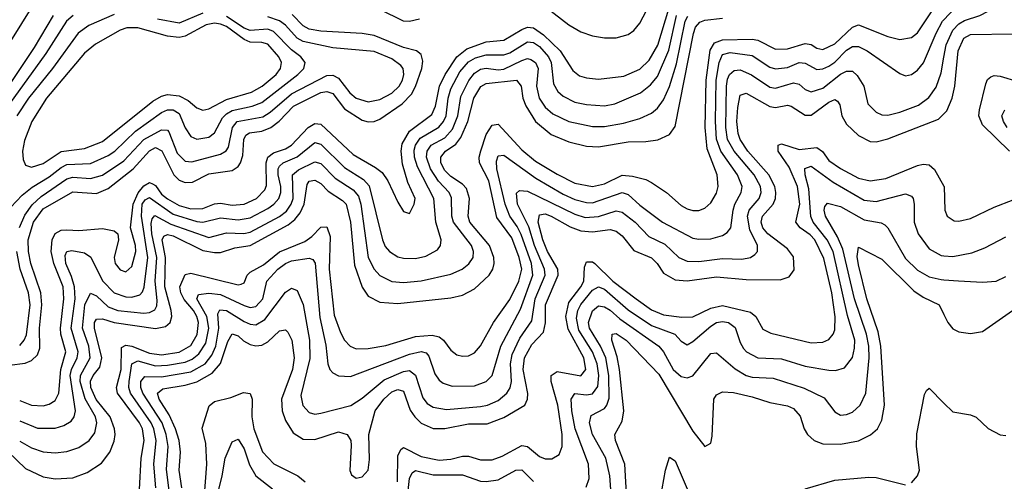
# Model space of a CAD drawing. Header units: inches. Extents: x 501365 to 657855, y 482276 to 547543.
# Tile 109 of 256: x 546870 to 550204, y 504032 to 505595. Entities that reach past the tile are written whole.
import ezdxf

# ---------------------------------------------------------------- set-up
doc = ezdxf.new("R2010")
doc.units = ezdxf.units.IN
doc.header["$MEASUREMENT"] = 0
doc.layers.add('A5540', color=7, linetype='Continuous')
doc.layers.add('A5550', color=7, linetype='Continuous')

msp = doc.modelspace()

# ---------------------------------------------------------------- linework, layer by layer
at = {"layer": 'A5540', "color": 5}
for points, elevation in [([(546929.8, 505670), (546707.3, 505312.7)], 2280), ([(547276.2, 504003.8), (547281.9, 504110), (547291.2, 504170), (547285.7, 504210), (547275.8, 504230), (547201, 504330), (547197.3, 504350), (547213.5, 504410), (547214.9, 504485.1), (547230, 504493.1), (547250, 504489.8), (547310, 504465.7), (547350, 504459.8), (547410.4, 504469.6), (547450, 504491.8), (547470.9, 504529.1), (547475.1, 504570), (547470.3, 504590), (547458.6, 504610), (547427.5, 504647.5), (547415.8, 504670), (547412.8, 504690), (547430, 504732.5), (547450, 504736.6), (547610, 504697.2), (547620.4, 504699.6), (547630, 504704.3), (547640.5, 504730), (547650, 504740.1), (547695.4, 504764.6), (547750, 504808.9), (547835.9, 504844.1), (547859.6, 504860.4), (547890, 504892.4), (547910, 504893.7), (547920.9, 504860.9), (547918.4, 504750), (547934.7, 504594.7), (547956, 504536), (547970, 504510.1), (547989.4, 504489.4), (548010, 504480.6), (548050, 504482.1), (548110, 504492.3), (548210, 504522.4), (548267.1, 504527.1), (548290, 504520.7), (548305.1, 504510), (548330, 504476), (548350, 504460.1), (548370, 504455.3), (548390, 504456.8), (548410, 504467.3), (548430, 504490.2), (548474.8, 504570), (548530, 504647.4), (548560.2, 504710), (548570.2, 504750), (548561.9, 504790), (548536.9, 504856.9), (548485.5, 504925.5), (548458.3, 505050), (548427.4, 505110), (548426, 505130), (548431.4, 505151.4), (548450, 505206.8), (548470, 505238.1), (548490, 505241.3), (548570, 505154.3), (548616.5, 505116.5), (548690, 505071.5), (548750, 505042.1), (548810, 505030.7), (548850, 505039.8), (548910, 505068.3), (548945.6, 505065.6), (548990, 505054.4), (549010, 505043.7), (549059.8, 505010), (549110, 504965.4), (549130, 504954.8), (549150, 504949.1), (549170, 504949.5), (549190, 504956.8), (549210, 504974.5), (549230, 505008), (549235.7, 505030), (549232.2, 505070), (549198.4, 505158.4), (549190.9, 505230), (549194.3, 505390), (549208.5, 505491.5), (549223.2, 505516.8), (549250, 505526.5), (549350, 505528.8), (549370, 505525.9), (549430, 505495), (549470, 505496.7), (549530, 505514.3), (549550, 505511.6), (549570, 505499), (549590, 505493.9), (549630, 505513.5), (549690, 505569.4), (549710, 505577.3), (549810, 505538.4), (549850, 505528.3), (549890, 505535.2), (549910, 505550.6), (549989.6, 505670)], 2180), ([(548630, 505654.1), (548730, 505577.9), (548770, 505554.6), (548810, 505540.1), (548850, 505533.7), (548890, 505533.9), (548930, 505544.6), (548950, 505558.8), (548970, 505583.3), (549015.6, 505670)], 2320), ([(546870, 504305), (546910, 504289.7), (546950, 504288), (546970, 504293.4), (546990, 504306), (547002.4, 504330), (547009.6, 504410), (547026.7, 504470), (547008.9, 504530), (547007.7, 504550), (547019.9, 504650), (547017.3, 504690), (546985.1, 504770), (546977.1, 504810), (546980.2, 504850), (546990, 504871), (547010, 504882.4), (547030, 504883.5), (547070, 504881.7), (547150, 504888), (547190, 504879.8), (547202, 504870), (547204.2, 504850), (547190.1, 504790.1), (547193.8, 504770), (547210, 504747.6), (547230, 504741.7), (547250, 504758.9), (547263.6, 504810), (547262.1, 504830), (547245.2, 504890), (547254.3, 504970), (547270.9, 505009.1), (547290, 505033.1), (547310, 505043.8), (547319.8, 505039.8), (547330, 505034.2), (547350, 505004.5), (547370, 504988.3), (547410, 504966.5), (547450, 504954.4), (547490, 504955.9), (547530, 504972.1), (547550, 504973.3), (547590, 504966.7), (547630, 504970.3), (547672.2, 504990), (547700.6, 505019.4), (547706.2, 505033.8), (547704.8, 505110), (547710.6, 505130), (547730, 505143.9), (547770, 505157.8), (547790.1, 505169.9), (547846.4, 505230), (547870, 505244), (547890, 505241.7), (547998.9, 505138.9), (548074.8, 505094.8), (548097.2, 505077.2), (548116.8, 505050), (548150, 504977), (548170, 504945.7), (548190, 504938.7), (548206, 504970), (548209, 504990), (548184.4, 505044.4), (548166, 505106), (548161.3, 505150), (548165.3, 505174.7), (548190, 505217.5), (548265.6, 505274.4), (548278, 505302), (548292.2, 505370), (548310.8, 505410), (548350, 505469.8), (548383.7, 505496.3), (548450, 505520.5), (548510, 505525.9), (548570, 505562.2), (548590, 505569.6), (548610, 505567.2), (548644.1, 505544.1), (548699.8, 505490), (548743, 505423), (548765.5, 505405.5), (548790, 505397.9), (548830, 505394), (548915.8, 505404.2), (548970, 505427.3), (549001.9, 505458.1), (549030.6, 505509.4), (549068.5, 505631.5)], 2280), ([(547490, 505617.8), (547410, 505583.4), (547336.6, 505596.6)], 2360), ([(548223.5, 505596.5), (548190, 505588.7), (548170, 505590.6), (548090, 505629.3)], 2280), ([(546769, 504190), (546890, 504075.7), (546950, 504047.3), (546990, 504040.1), (547050, 504043.6), (547098.8, 504061.2), (547146.6, 504093.4), (547175.8, 504130), (547190, 504167.9), (547192.9, 504190), (547191.5, 504210), (547176.3, 504250), (547128.8, 504308.8), (547111.4, 504350), (547110, 504371.3), (547118.4, 504390), (547141.2, 504418.8), (547148.3, 504450), (547122.9, 504550), (547123.8, 504570), (547130, 504581.4), (547150, 504582.5), (547189.9, 504569.9), (547330, 504549), (547363.9, 504556.1), (547379.7, 504570), (547385.2, 504590), (547382.7, 504610), (547361.1, 504690), (547363.3, 504790), (547352, 504850), (547358.4, 504861.6), (547370, 504867.5), (547390, 504863.2), (547490, 504814), (547530, 504806.7), (547550, 504807.2), (547598, 504822), (547650.1, 504829.9), (547779.2, 504900.8), (547802, 504918), (547819.3, 504940.7), (547832.9, 504970), (547843.1, 505036.9), (547850, 505048.1), (547870, 505051.5), (547890, 505040.8), (547915, 505015), (547963.3, 504983.3), (547975.1, 504970), (547989.8, 504910), (548004.1, 504764.1), (548029.3, 504689.3), (548050, 504658.8), (548090, 504638.2), (548150, 504633.6), (548330, 504653), (548370, 504661.9), (548410, 504683.6), (548459.5, 504730), (548472.3, 504750), (548476.9, 504770), (548475.2, 504790), (548460.9, 504830), (548394.1, 504910), (548388.6, 504930), (548393, 504990), (548383.2, 505023.2), (548370, 505038.3), (548330, 505064.6), (548310, 505084.5), (548296.6, 505110), (548295.8, 505130), (548312.4, 505150), (548346.4, 505173.6), (548364, 505196), (548387.7, 505250), (548407.4, 505330), (548431.4, 505368.6), (548450, 505379.2), (548552, 505390), (548568.4, 505370), (548574.3, 505330), (548583.6, 505303.6), (548617.3, 505250), (548670, 505205.9), (548730, 505181.9), (548790, 505167.4), (548830, 505164.3), (548930, 505181.8), (548990, 505182.2), (549031.2, 505188.8), (549070, 505206), (549090, 505233.6), (549151.3, 505548.7), (549158.5, 505570), (549173.1, 505586.9), (549190, 505594.2), (549250, 505599.9)], 2220), ([(546983.1, 505610), (546918.5, 505501.5), (546782, 505298)], 2320), ([(547050.8, 505609.2), (547028.4, 505590), (546958.8, 505481.2), (546821.3, 505290)], 2340), ([(546835, 504425), (546888.3, 504431.7), (546910, 504440.7), (546930, 504460.7), (546937.7, 504482.3), (546937, 504550), (546944.7, 504630), (546941.3, 504670), (546907.6, 504770), (546899.8, 504810), (546898.7, 504850), (546917.1, 504910), (546950, 504954.3), (547050, 505012.2), (547130, 505006.8), (547170, 505023.2), (547254.1, 505090), (547310, 505151.2), (547330, 505162.4), (547351.6, 505151.6), (547392.2, 505070), (547410, 505051.3), (547430, 505044.3), (547454.7, 505045.3), (547510, 505073.2), (547590, 505084.5), (547610, 505098.1), (547617.4, 505110), (547625.1, 505134.9), (547628.8, 505190), (547635.9, 505204.1), (547648, 505212), (547690, 505217.4), (547720.3, 505230), (547748.3, 505251.7), (547797.1, 505302.9), (547890, 505348.8), (547910, 505352.6), (547930, 505345.1), (547970, 505293.5), (548030, 505255.1), (548050, 505249.4), (548069.9, 505250.1), (548090, 505257.8), (548165, 505310), (548197, 505343), (548210.9, 505369.1), (548231.9, 505430), (548235.3, 505455.3), (548230, 505477), (548213.5, 505490), (548170, 505501.2), (548070, 505541.8), (548030, 505548.2), (547890, 505555.9), (547850, 505563.4), (547830, 505574.9), (547792.6, 505612.6)], 2320), ([(546839.5, 504960.5), (546878.6, 505001.4), (546912.3, 505027.7), (546970, 505062.5), (547010, 505095.1), (547030, 505105), (547110, 505108.7), (547170, 505134.9), (547192, 505150), (547261.8, 505218.2), (547350, 505280.7), (547370, 505289.8), (547390, 505290.1), (547410, 505277.6), (547430, 505229.4), (547450, 505199.3), (547470, 505191), (547510, 505197.6), (547530, 505211.8), (547557.2, 505262.8), (547570, 505276.9), (547590, 505287.7), (547657.7, 505302.3), (547690, 505314.9), (547812.1, 505410), (547831.9, 505430), (547836.9, 505450), (547821.6, 505470), (547790, 505493.2), (547730, 505555.8), (547710, 505563.5), (547650, 505559.2), (547630, 505566.2), (547570, 505605.7)], 2360), ([(547190, 505612.4), (547104.4, 505575.6), (547068.1, 505550), (546981.1, 505430), (546899.6, 505330), (546860.5, 505270)], 2360), ([(546868.8, 504891.2), (546887.2, 504932.8), (546911.8, 504968.2), (546943.1, 504996.9), (547030, 505055.9), (547050, 505062.4), (547110, 505056.9), (547150, 505068.4), (547222.3, 505117.7), (547290.3, 505190), (547350, 505221.9), (547370, 505221.1), (547375, 505215), (547403.7, 505143.7), (547430, 505115.9), (547453.4, 505113.4), (547550, 505139.4), (547568.9, 505151.1), (547577, 505163), (547590.2, 505230), (547606.8, 505250), (547693.9, 505266.1), (547718.3, 505281.7), (547790, 505344.5), (547910, 505406.5), (547930, 505407.3), (547950, 505397.2), (547987.5, 505347.5), (548010, 505329.1), (548050, 505317), (548090, 505324.4), (548130, 505346.6), (548154.6, 505370), (548166.2, 505390), (548171.2, 505410), (548168.1, 505430), (548160.4, 505440.4), (548130, 505462.8), (548070, 505487.4), (547930, 505500.1), (547830, 505521.2), (547810, 505532.3), (547770, 505576.8), (547750, 505591.7), (547710, 505604.8)], 2340), ([(546870, 504236.7), (546930, 504212.3), (546990, 504211.7), (547019.5, 504220.5), (547044.3, 504235.7), (547054.6, 504250), (547058.6, 504270), (547041.3, 504390), (547045, 504410), (547065.1, 504450), (547067.5, 504470), (547043.9, 504550), (547057.4, 504650), (547055.7, 504690), (547045.8, 504725.8), (547026.3, 504770), (547023.7, 504796.3), (547029.5, 504810.5), (547046.2, 504813.8), (547090, 504805.3), (547110.7, 504790.7), (547150, 504710.6), (547190, 504670.4), (547230, 504656.5), (547250, 504655.3), (547276.8, 504663.2), (547286.2, 504673.8), (547291.2, 504688.8), (547303.5, 504790), (547282, 504930), (547285.3, 504970), (547294.4, 504985.6), (547310, 504993), (547390, 504936.8), (547470, 504911.9), (547490.2, 504909.8), (547550, 504923.7), (547610, 504916.9), (547650, 504924.6), (547710, 504955.6), (547730.6, 504970), (547747.2, 504990), (547754.1, 505010), (547754.2, 505030), (547744.8, 505070), (547745, 505090), (547750, 505099.2), (547762, 505110), (547810, 505130.6), (547870, 505178.9), (547890, 505174.2), (547970, 505094.8), (548033.9, 505053.9), (548053.1, 505033.1), (548098.2, 504850), (548107.4, 504827.4), (548122, 504810), (548150, 504792.2), (548170, 504787), (548210, 504786.7), (548245.7, 504794.3), (548284.6, 504815.4), (548295.2, 504830), (548297.1, 504850), (548279.5, 504910), (548272.7, 504990), (548217.4, 505097.4), (548206.9, 505130), (548206.4, 505153.6), (548210, 505170.1), (548225.8, 505194.2), (548289.1, 505230.9), (548305.3, 505250), (548313.8, 505270), (548321.4, 505330), (548330, 505360.6), (548361, 505419), (548390, 505452.5), (548414, 505466), (548450, 505476.4), (548510, 505475.9), (548530, 505483.2), (548590, 505520.4), (548610, 505518.1), (548630, 505504.7), (548660.7, 505470), (548670, 505450), (548678, 505378), (548692.3, 505352.3), (548710, 505335.8), (548750, 505315.6), (548790, 505307.6), (548850, 505303.9), (548885.1, 505310), (548972.1, 505347.9), (549005.9, 505374.1), (549030, 505403.1), (549067.9, 505492.1), (549094.3, 505610)], 2260), ([(546870, 504167.7), (546910, 504144.7), (546950, 504131.3), (546990, 504128), (547030, 504132.4), (547070, 504146.5), (547105.2, 504170), (547124.1, 504195.9), (547131.2, 504230), (547126.7, 504250), (547091.3, 504311.3), (547074.9, 504370), (547075.5, 504390), (547108.4, 504450), (547103.9, 504490), (547082.8, 504550), (547090.9, 504629.1), (547110, 504669), (547130, 504659.9), (547170, 504623.2), (547202.9, 504610), (547290, 504600.8), (547310, 504603.4), (547327.2, 504612.8), (547334.1, 504625.9), (547335.7, 504644.3), (547329.3, 504710), (547334.3, 504790), (547317.7, 504870), (547315.1, 504904.9), (547319, 504921), (547328, 504932), (547382.2, 504902.2), (547510, 504857.3), (547570, 504872.9), (547628.6, 504871.4), (547650, 504876), (547750, 504928.2), (547773.3, 504946.7), (547789.2, 504970), (547795.7, 504990), (547793.4, 505070), (547813.7, 505086.3), (547870, 505113.3), (547890, 505108.6), (547938.4, 505058.4), (547999, 505019), (548017.7, 504997.7), (548025.4, 504970), (548049.8, 504790), (548070, 504750.1), (548090, 504729.1), (548130, 504708.9), (548170, 504704.9), (548230, 504710.4), (548330, 504733.1), (548368.1, 504750), (548391.4, 504768.6), (548405.4, 504790), (548406.6, 504810), (548399.9, 504830), (548338.5, 504910), (548333.1, 504930), (548332.1, 504992.1), (548324.6, 505010), (548287.9, 505047.9), (548261.5, 505090), (548248.1, 505130), (548249.7, 505150), (548263.4, 505170), (548310, 505195.2), (548335.9, 505224.1), (548353.3, 505270), (548364.4, 505335.6), (548390.6, 505389.4), (548410, 505414.4), (548430, 505427.2), (548450, 505430.8), (548490, 505425.4), (548510, 505427.3), (548570, 505456.7), (548590, 505463.7), (548600.8, 505460.8), (548617, 505450), (548625.6, 505430), (548620.6, 505370), (548628.6, 505330), (548650, 505298.7), (548675.9, 505275.9), (548730, 505250.1), (548810, 505234), (548850, 505233), (548915.2, 505244.8), (548970, 505260.5), (549010, 505279.1), (549030, 505295.3), (549050, 505323.7), (549070.7, 505369.3), (549094.6, 505445.4), (549124.1, 505590), (549132.9, 505607.1)], 2240), ([(547331.3, 504010), (547323.9, 504090), (547331.7, 504170), (547324.2, 504210), (547314.7, 504230), (547245.6, 504330), (547239.6, 504350), (547240.5, 504370), (547250, 504429.4), (547270, 504439.8), (547330, 504422.6), (547370, 504424.8), (547430, 504435.5), (547454.4, 504445.6), (547476.9, 504463.1), (547500, 504500), (547511, 504550), (547503.5, 504590), (547470.3, 504650), (547475.4, 504664.6), (547510.5, 504669.5), (547550, 504664.9), (547630, 504627.4), (547650, 504621), (547670, 504623.5), (547693, 504650), (547706.7, 504710), (547744.7, 504750), (547770, 504769.4), (547790, 504778), (547850, 504788.1), (547862.8, 504782.8), (547870.6, 504770.6), (547886.2, 504586.2), (547906.6, 504493.4), (547913.6, 504430), (547920.4, 504410), (547930, 504398.9), (547950, 504389.1), (547990, 504387), (548190, 504462.8), (548230, 504471.7), (548246.4, 504466.4), (548256, 504456), (548276.1, 504396.1), (548290, 504374.4), (548304.1, 504364.1), (548334.1, 504354.1), (548410, 504354.9), (548450, 504369.6), (548470.2, 504389.8), (548499, 504490), (548565.4, 504614.6), (548607.5, 504730), (548602.9, 504770), (548567.8, 504867.8), (548554.9, 504894.9), (548529.7, 504930), (548514, 504970), (548485.4, 505090), (548484.4, 505115.6), (548490, 505134), (548510, 505136.6), (548618.4, 505058.4), (548710, 505004.1), (548750, 504985.8), (548790, 504975.7), (548810, 504975.4), (548910.3, 505010.3), (548930, 505003.5), (548970, 504967), (549046.3, 504910), (549150, 504855.6), (549170, 504851.4), (549210, 504852.8), (549250, 504864.7), (549265.8, 504874.2), (549277.8, 504890), (549285.9, 504950), (549291.8, 504970), (549313.3, 505010), (549316.5, 505030), (549301.3, 505070), (549244.5, 505150), (549230.1, 505190.1), (549226.3, 505250), (549228.6, 505390), (549238.8, 505450), (549250, 505477.5), (549276.1, 505483.9), (549350, 505473.9), (549410, 505434.1), (549430, 505428.5), (549470, 505433.6), (549510.1, 505450.1), (549530, 505448.4), (549570, 505426.1), (549590, 505428.4), (549610, 505438.2), (549630, 505451.6), (549670, 505492.3), (549690, 505504.3), (549710, 505504.5), (549739.4, 505490), (549850, 505412.8), (549870, 505405), (549890, 505409.3), (549910, 505424), (549931, 505449), (549973.7, 505550), (549995.3, 505590), (550000, 505595)], 2160), ([(547377.8, 503990), (547367, 504073), (547372.8, 504150), (547366.4, 504190), (547352.6, 504230), (547287.5, 504330), (547280.2, 504350), (547280.6, 504370), (547293.3, 504386.7), (547350, 504385.4), (547450, 504402.1), (547497.7, 504430), (547521, 504459), (547534.2, 504490), (547544, 504550), (547540.9, 504599.1), (547547.6, 504612.4), (547570, 504610), (547630, 504573), (547650, 504563.7), (547670, 504562.2), (547699.8, 504580.2), (547770, 504672.5), (547790, 504685.6), (547810, 504678.2), (547830, 504630.3), (547851.6, 504510), (547852, 504448), (547822.1, 504322.1), (547828.8, 504288.8), (547850, 504265), (547870, 504259.6), (547890, 504262.3), (547991.2, 504288.8), (548030, 504313.1), (548104.7, 504375.3), (548170, 504403.7), (548190, 504406.6), (548210.9, 504390.9), (548234.9, 504314.9), (548250, 504295.4), (548270, 504282.6), (548315.4, 504275.4), (548430, 504285), (548453.8, 504290), (548490, 504306), (548519.9, 504330), (548531.4, 504348.6), (548535.1, 504370), (548531.9, 504430), (548538.2, 504461.8), (548563.4, 504516.6), (548604.6, 504575.4), (548616, 504650), (548649.1, 504730), (548647.7, 504750), (548613.1, 504830), (548593.6, 504893.6), (548555.8, 504970), (548552.6, 505007.4), (548562.7, 505017.3), (548590, 505014.8), (548750, 504936.6), (548785.2, 504925.2), (548830, 504928.3), (548890, 504947.7), (548910, 504942.8), (548953.9, 504910), (549000.8, 504860.8), (549055, 504835), (549102, 504790), (549130, 504777.4), (549170, 504775.8), (549250, 504786), (549315.7, 504784.3), (549344.7, 504790), (549359.9, 504800.1), (549369, 504810), (549368.3, 504830), (549343.1, 504883.1), (549334.2, 504930), (549340.1, 504950), (549374.6, 504990), (549380.5, 505010), (549378.6, 505030), (549357, 505070), (549289.7, 505150), (549267.1, 505190), (549261.3, 505230), (549263.9, 505370), (549266.5, 505393.5), (549273.8, 505410), (549290, 505423.5), (549310, 505424.9), (549348.5, 505408.5), (549410, 505367), (549430, 505363.1), (549490, 505381), (549510, 505376.7), (549530, 505359.1), (549550, 505351.3), (549590, 505363.2), (549650, 505411.2), (549670, 505420.9), (549690, 505420.5), (549705.8, 505405.8), (549729.1, 505370), (549742.7, 505310), (549770, 505282.3), (549790, 505273.3), (549810, 505272.2), (549850, 505282), (549913.9, 505306.1), (549948.8, 505331.2), (549973, 505367), (549990, 505415.2), (550000, 505468.5)], 2140), ([(547419, 504010), (547410.6, 504070), (547414.8, 504130), (547410, 504170), (547397.4, 504210), (547376.6, 504256.6), (547342.7, 504310), (547336.6, 504330), (547354.5, 504345.5), (547430, 504357.5), (547470, 504369), (547521.4, 504398.6), (547549.5, 504430.5), (547575.1, 504504.9), (547590, 504531.1), (547610, 504524), (547627.4, 504507.4), (547650, 504495.4), (547670, 504491.2), (547690, 504493.3), (547710, 504504.4), (547750, 504541.7), (547770, 504545.4), (547777.5, 504537.5), (547791.9, 504510), (547799.6, 504450), (547793.5, 504410), (547757.1, 504310), (547758.6, 504270), (547770, 504237.8), (547796.5, 504196.5), (547830, 504174.6), (547870, 504172.9), (547950, 504199.5), (547979.4, 504190), (547991.5, 504170), (547993, 504153), (547988.3, 504068.3), (547993.9, 504053.9), (548010, 504042), (548030, 504046.6), (548050.3, 504070), (548054.7, 504105.3), (548052.4, 504190), (548073.4, 504270), (548103.2, 504310), (548130, 504334.3), (548150, 504342.3), (548170, 504337.6), (548192.4, 504272.4), (548207.6, 504250), (548230, 504228.7), (548270, 504210.4), (548310, 504210.7), (548390, 504226.6), (548453.1, 504226.9), (548510, 504247.8), (548580.9, 504290), (548590.2, 504309.8), (548590.8, 504329.2), (548575.4, 504410), (548579, 504450), (548604.6, 504495.4), (548643.3, 504536.7), (548650.9, 504569.1), (548650.5, 504630), (548693.4, 504730), (548692, 504750), (548657.8, 504810), (548641.2, 504850), (548626.3, 504910), (548630, 504934.5), (548650, 504937.8), (548670, 504930.3), (548733.7, 504893.7), (548770, 504880.3), (548810, 504877), (548870, 504884.4), (548890, 504878.8), (548910, 504863.3), (548950, 504813.1), (549010, 504788.8), (549028.8, 504770), (549050, 504736.9), (549090, 504714.2), (549130, 504710.7), (549230, 504724.8), (549330, 504715.4), (549445.3, 504714.7), (549476.1, 504723.9), (549492.2, 504747.8), (549490, 504792.2), (549470, 504819.3), (549403.7, 504870), (549387.1, 504890), (549380.7, 504910), (549385.4, 504930), (549421.5, 504970), (549429.9, 504990), (549431, 505010), (549427.5, 505030), (549406.6, 505070), (549335.5, 505150), (549309.3, 505190), (549302.5, 505210), (549298.7, 505250), (549301.6, 505298.4), (549310, 505339.8), (549330, 505346.9), (549410, 505301.3), (549430, 505297.8), (549470, 505306.3), (549482.6, 505302.6), (549530, 505272.3), (549550, 505272.3), (549610, 505315.6), (549630, 505324.7), (549639.5, 505319.5), (549647.1, 505307.1), (549654, 505270), (549670, 505241.3), (549710, 505203.3), (549750, 505182.7), (549770, 505181.6), (549810, 505191.5), (549981.9, 505258.1), (550000, 505276.5)], 2120), ([(548149.8, 504030), (548150, 504118.3), (548160.6, 504139.4), (548170, 504146.3), (548230, 504115.4), (548290, 504103.5), (548330, 504107.1), (548370, 504117.3), (548390, 504117.1), (548430, 504104.7), (548470, 504104.7), (548503.4, 504116.6), (548570, 504152.9), (548590, 504150.1), (548630, 504116.3), (548650, 504108.1), (548671.7, 504108.3), (548697.1, 504122.9), (548707.6, 504150), (548706.6, 504190), (548692.3, 504290), (548669.7, 504370), (548669.9, 504390), (548690, 504403.8), (548770, 504389.4), (548787.1, 504410), (548780.3, 504450), (548727, 504547), (548719.3, 504590), (548730, 504637.2), (548770.4, 504690), (548780.3, 504710), (548783.1, 504756.9), (548790, 504775.6), (548810, 504775.3), (548818, 504770), (548878.9, 504710), (548957.3, 504650), (549010, 504612.8), (549050, 504595.3), (549112.5, 504587.5), (549150, 504589.4), (549210, 504618.7), (549250, 504626.8), (549344.3, 504604.3), (549363, 504590), (549387, 504547), (549413.6, 504533.6), (549550, 504500.3), (549590, 504503.6), (549610, 504512.3), (549625, 504530), (549630, 504544.9), (549631.2, 504588.8), (549619.7, 504670), (549593.7, 504786.3), (549562.5, 504850), (549546.7, 504866.7), (549513.2, 504890), (549498.1, 504910), (549511.4, 504970), (549504.5, 505030), (549475.8, 505095.8), (549438.5, 505150), (549438.2, 505170), (549450, 505175), (549510, 505155.1), (549570, 505161.9), (549589.1, 505149.1), (549610, 505118.8), (549650, 505090.7), (549710, 505059), (549750, 505049.1), (549802.9, 505057.1), (549910, 505100.9), (549930, 505105.9), (549950, 505104.2), (549967.8, 505087.8), (550000, 505031.2)], 2080), ([(548787.8, 504012.2), (548798.4, 504041.6), (548796, 504090), (548751.4, 504210), (548739.4, 504270), (548737.1, 504310), (548750, 504329.5), (548790, 504325.2), (548810, 504328.2), (548827.5, 504352.5), (548831, 504390), (548826.1, 504430), (548810.3, 504470), (548763.5, 504543.5), (548755.7, 504584.3), (548760.4, 504610), (548770, 504630.1), (548810, 504679.1), (548830, 504690.7), (548850, 504682.2), (548930, 504612.8), (549010, 504559.5), (549088.3, 504530), (549110, 504506.8), (549130, 504494.6), (549150, 504505.7), (549210, 504557.5), (549230, 504570.1), (549250, 504573.3), (549270, 504569.2), (549293.3, 504553.3), (549310, 504501.8), (549321.5, 504481.5), (549331, 504470), (549369.8, 504450.2), (549450, 504446.1), (549530, 504421.4), (549610, 504408.2), (549632.7, 504407.3), (549663.3, 504416.7), (549690, 504451.3), (549697.5, 504482.5), (549697.7, 504510), (549673.6, 504593.6), (549624.5, 504810), (549604.7, 504850), (549557, 504910), (549549.2, 504929.2), (549542.6, 505022.6), (549529.5, 505070), (549528.8, 505091.2), (549550, 505099.1), (549625, 505045), (549730, 504984.5), (549770, 504979.9), (549870, 505005), (549890, 504997.2), (549895.8, 504990), (549899.5, 504970), (549899.6, 504910), (549912.9, 504870), (549950, 504818.9), (549990, 504796.2), (550000, 504795.3)], 2060), ([(548883, 503850), (548868.5, 504050), (548854.6, 504110), (548809.4, 504190), (548799.8, 504230), (548805.1, 504254.9), (548850, 504278.7), (548858.7, 504290), (548866.2, 504313.8), (548865, 504390), (548854.4, 504450), (548836.7, 504490), (548799.8, 504550), (548795.8, 504570), (548810, 504609.6), (548830, 504626.1), (548850, 504622.9), (548870, 504610.9), (548902.1, 504582.1), (549034.6, 504490), (549050.3, 504470.3), (549082.9, 504410), (549110, 504387.2), (549130, 504382.7), (549150, 504388.9), (549210, 504465.1), (549230, 504467.4), (549292.4, 504412.4), (549330, 504390.1), (549350, 504385), (549421.5, 504381.5), (549526.8, 504346.8), (549594.2, 504314.2), (549630, 504266.9), (549650, 504255.9), (549670, 504257.7), (549690, 504266.3), (549716.5, 504290), (549735, 504330), (549746.2, 504450), (549745.4, 504490), (549738.1, 504530), (549697.2, 504650), (549657.6, 504817.6), (549639.6, 504859.6), (549599.3, 504930), (549594.7, 504950), (549597.1, 504962.9), (549606, 504974), (549650, 504962), (549730, 504917.5), (549787, 504907), (549799.9, 504899.9), (549810.4, 504890.4), (549870, 504786.2), (549910, 504747), (549950, 504724.2), (549990, 504714.9), (550000, 504714.2)], 2040), ([(548934.4, 503830), (548918.9, 504090), (548887.5, 504170), (548885.3, 504190), (548910, 504235.2), (548915.4, 504270), (548901.4, 504410), (548893.4, 504453.4), (548874.7, 504510), (548876.9, 504530), (548890, 504532.7), (548924.3, 504510), (549034.7, 504394.7), (549150, 504201.9), (549190, 504149.2), (549210, 504161.3), (549215.5, 504184.5), (549220.2, 504310), (549230, 504324.9), (549250, 504334.4), (549287.7, 504332.3), (549350, 504318.4), (549410, 504298.9), (549470, 504287.4), (549490, 504278.3), (549513, 504253), (549526.3, 504210), (549538.1, 504190), (549560.2, 504170), (549590, 504158.2), (549650, 504157.7), (549710, 504169), (549751.1, 504188.9), (549775.3, 504210), (549790, 504239), (549798.8, 504290), (549786.4, 504490), (549777.6, 504537.6), (549738.3, 504650), (549710, 504765.1), (549706.3, 504793.7), (549710, 504824.9), (549790, 504784), (549897.4, 504677.4), (549930, 504655.7), (549983.8, 504630), (550000, 504596.4)], 2020), ([(546870, 504492.2), (546885.5, 504510), (546892.6, 504527.4), (546905.7, 504630), (546899.5, 504670), (546872, 504750), (546860.2, 504810)], 2340), ([(549890, 504027), (549910.2, 504049.8), (549916.9, 504070), (549907.1, 504150), (549907.7, 504192.3), (549934.1, 504325.9), (549940.5, 504339.5), (549950, 504347.2), (550000, 504297)], 1980), ([(547490.5, 503910), (547504.2, 504090), (547500.4, 504160.4), (547488.4, 504211.6), (547512, 504288), (547530, 504301.6), (547584.7, 504315.3), (547627.5, 504332.5), (547650, 504329.3), (547657.3, 504310), (547656, 504250), (547662.5, 504210), (547691.8, 504131.8), (547730.7, 504090.7), (547811.9, 504050), (547836.9, 504030)], 2080), ([(547540.6, 503990), (547556.2, 504050), (547565.8, 504110), (547590, 504165.5), (547599.5, 504170), (547610, 504174.2), (547630, 504141.3), (547648, 504088), (547670, 504050.1), (547725.8, 504005.8)], 2060), ([(549028.3, 503911.7), (549057, 504070), (549070, 504113.4), (549090, 504101.3), (549130, 504006.7)], 1980), ([(548181.9, 503970), (548190, 504041.5), (548199.5, 504060.5), (548210, 504068.2), (548270, 504054.2), (548370, 504053.2), (548430, 504032.8), (548450, 504030.8), (548490, 504036.7), (548550, 504070.1), (548570, 504071.1), (548610, 504031.1)], 2060), ([(549530, 504006.1), (549630, 504035.9), (549746.1, 504046.1), (549770, 504044.8), (549870, 504020.3)], 1980)]:
    msp.add_lwpolyline(points, dxfattribs=dict(at, elevation=elevation))
at = {"layer": 'A5540', "color": 5, "elevation": 2380}
msp.add_lwpolyline([(547530, 505583), (547501.9, 505578.1), (547430, 505539.8), (547410, 505534.7), (547370, 505539.6), (547270, 505567.7), (547232.8, 505567.2), (547210, 505559.8), (547127.1, 505512.9), (547090, 505481.7), (546961.2, 505330), (546910.8, 505250), (546886.3, 505186.3), (546879.5, 505150), (546881.3, 505121.3), (546890, 505102.2), (546910, 505095.9), (546950, 505108.4), (547010, 505148.4), (547090, 505158.8), (547150, 505182.8), (547320.7, 505319.3), (547350, 505336.5), (547370, 505341.4), (547410, 505336.9), (547441, 505321), (547470, 505296.8), (547490, 505289.1), (547510, 505293.6), (547570, 505325), (547655.2, 505350), (547690.7, 505370), (547739, 505410), (547753.6, 505430), (547756.5, 505450), (547748.1, 505470), (547710, 505512.3), (547690, 505517.6), (547650, 505518.7), (547630, 505527.7), (547570, 505572.1), (547550, 505580.1)], close=True, dxfattribs=at)
at = {"layer": 'A5550', "color": 5}
for points, elevation in [([(550000, 505468.5), (550007.8, 505510), (550030, 505559.9), (550050, 505581.1), (550070, 505592.7), (550121.8, 505610), (550150, 505624.6), (550156.5, 505630), (550164.3, 505650), (550158.3, 505670), (550141.8, 505690), (550036.5, 505790), (550031.3, 505810), (550071, 505849), (550090, 505879.3), (550110, 505882.9), (550150, 505874.6), (550190, 505875.4), (550290, 505930.5)], 2140), ([(550000, 505595), (550051.9, 505650), (550065.2, 505670), (550065.6, 505690), (550056.6, 505710), (550000, 505771.8)], 2160), ([(550000, 505276.5), (550010, 505286.7), (550027.8, 505330), (550036.8, 505370), (550048, 505490), (550067.2, 505532.8), (550090, 505544.7), (550233.2, 505546.8)], 2120), ([(550221.9, 505150), (550130, 505238.6), (550117.7, 505270), (550120.3, 505290), (550141.8, 505378.2), (550147.3, 505392.7), (550158.4, 505401.6), (550170, 505406.2), (550190, 505404.2), (550250, 505385.8)], 2080), ([(550214, 505230), (550201.2, 505250), (550196.3, 505270), (550205.8, 505290)], 2060), ([(550000, 505031.2), (550000.7, 505030), (550003, 504950), (550011.3, 504930), (550034.4, 504914.4), (550050, 504912.4), (550090, 504921.5), (550170, 504960.7), (550234.5, 504985.5)], 2080), ([(550000, 504795.3), (550030, 504792.7), (550093.9, 504806.1), (550137.8, 504822.2), (550210, 504859.6)], 2060), ([(550000, 504714.2), (550049.6, 504710.4), (550130, 504705.9), (550176.2, 504710), (550210, 504725)], 2040), ([(550000, 504596.4), (550012.8, 504570), (550030, 504548.2), (550050, 504537.7), (550090, 504532.8), (550130, 504539.7), (550265.9, 504634.1)], 2020), ([(550000, 504297), (550030, 504266.8), (550090, 504256.5), (550108.7, 504248.7), (550150, 504210.2), (550190, 504189.1), (550210, 504186.5)], 1980)]:
    msp.add_lwpolyline(points, dxfattribs=dict(at, elevation=elevation))

doc.saveas('drawing.dxf')
